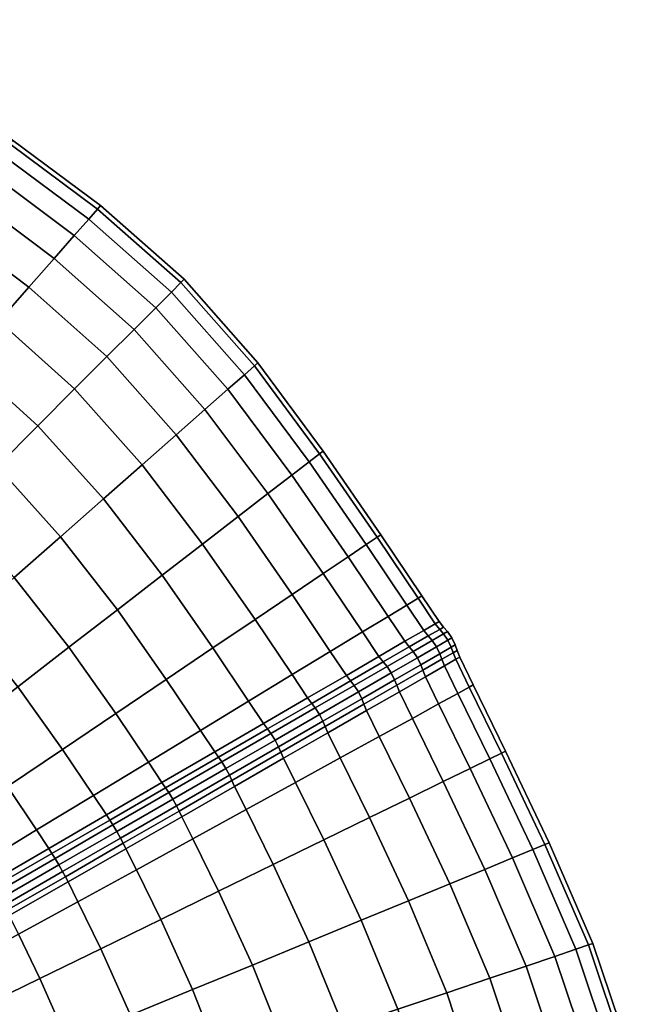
# Model space of a CAD drawing. Header units: centimetres. Extents: x -48.9 to 48.9, y -49 to 48.9.
# Tile 35 of 35: x 30 to 48, y 14 to 42.1. Entities that reach past the tile are written whole.
import ezdxf

# ---------------------------------------------------------------- set-up
doc = ezdxf.new("R2010")
doc.units = ezdxf.units.CM
doc.layers.add('Layer 01', color=18, linetype='Continuous', true_color=0x000000)

msp = doc.modelspace()

# ---------------------------------------------------------------- meshes
at = {"layer": 'Layer 01'}
mesh = msp.add_polyface(dxfattribs=at)
corners = [(32.295, 36.787, 15), (29.775, 38.652, 15), (29.698, 38.551, 16.948), (32.21, 36.69, 16.97), (29.467, 38.251, 18.864), (31.957, 36.403, 18.906), (29.086, 37.757, 20.713), (31.54, 35.929, 20.776), (28.562, 37.077, 22.467), (30.966, 35.277, 22.548), (27.904, 36.223, 24.094), (30.245, 34.458, 24.192), (30.245, 34.458, 5.808), (27.904, 36.223, 5.906), (28.562, 37.077, 7.533), (30.966, 35.277, 7.452), (29.086, 37.757, 9.287), (31.54, 35.929, 9.224), (29.467, 38.251, 11.136), (31.957, 36.403, 11.094), (29.698, 38.551, 13.052), (32.21, 36.69, 13.03), (27.386, 40.3, 15), (27.316, 40.195, 16.938), (25.641, 41.474, 15), (25.575, 41.366, 16.936), (25.38, 41.043, 18.84), (27.105, 39.883, 18.843), (26.758, 39.367, 20.683), (25.056, 40.511, 20.678), (24.612, 39.778, 22.419), (26.281, 38.658, 22.426), (25.681, 37.768, 24.043), (24.054, 38.859, 24.033), (24.969, 36.711, 25.508), (27.122, 35.209, 25.568), (27.122, 35.209, 4.432), (24.969, 36.711, 4.492), (25.681, 37.768, 5.957), (24.054, 38.859, 5.967), (24.612, 39.778, 7.581), (26.281, 38.658, 7.574), (26.758, 39.367, 9.317), (25.056, 40.511, 9.322), (25.38, 41.043, 11.16), (27.105, 39.883, 11.157), (27.316, 40.195, 13.062), (25.575, 41.366, 13.064), (24.656, 41.533, 18.842), (24.343, 40.993, 20.68), (24.847, 41.86, 13.063), (24.91, 41.97, 15), (24.656, 41.533, 11.158), (24.685, 41.987, 13.06), (24.749, 42.097, 15), (24.343, 40.993, 9.32), (24.847, 41.86, 16.937)]
mesh.append_faces([[corners[k] for k in face] for face in [(0, 1, 2, 3), (3, 2, 4, 5), (5, 4, 6, 7), (7, 6, 8, 9), (9, 8, 10, 11), (12, 13, 14, 15), (15, 14, 16, 17), (17, 16, 18, 19), (19, 18, 20, 21), (21, 20, 1, 0), (1, 22, 23, 2), (22, 24, 25, 23), (23, 25, 26, 27), (2, 23, 27, 4), (4, 27, 28, 6), (27, 26, 29, 28), (28, 29, 30, 31), (6, 28, 31, 8), (8, 31, 32, 10), (31, 30, 33, 32), (10, 32, 34, 35), (36, 37, 38, 13), (38, 39, 40, 41), (13, 38, 41, 14), (14, 41, 42, 16), (41, 40, 43, 42), (42, 43, 44, 45), (16, 42, 45, 18), (18, 45, 46, 20), (45, 44, 47, 46), (46, 47, 24, 22), (20, 46, 22, 1), (48, 49, 29, 26), (24, 47, 50, 51), (47, 44, 52, 50), (51, 50, 53, 54), (55, 52, 44, 43), (56, 48, 26, 25), (51, 56, 25, 24)]])
mesh = msp.add_polyface(dxfattribs=at)
corners = [(34.458, 30.245, 24.192), (32.473, 32.473, 24.25), (31.55, 31.55, 25.747), (33.486, 29.388, 25.681), (30.498, 30.498, 27.061), (32.378, 28.411, 26.989), (29.334, 29.334, 28.171), (31.151, 27.33, 28.094), (28.077, 28.077, 29.056), (29.827, 26.163, 28.977), (29.827, 26.163, 1.023), (28.077, 28.077, 0.944), (29.334, 29.334, 1.829), (31.151, 27.33, 1.906), (30.498, 30.498, 2.939), (32.378, 28.411, 3.011), (31.55, 31.55, 4.253), (33.486, 29.388, 4.319), (34.319, 34.319, 18.931), (31.957, 36.403, 18.906), (31.54, 35.929, 20.776), (33.869, 33.869, 20.813), (30.966, 35.277, 22.548), (33.25, 33.25, 22.596), (30.245, 34.458, 24.192), (27.904, 36.223, 24.094), (27.122, 35.209, 25.568), (29.388, 33.486, 25.681), (28.411, 32.378, 26.989), (26.23, 34.053, 26.863), (25.243, 32.773, 27.959), (27.33, 31.151, 28.094), (26.163, 29.827, 28.977), (24.176, 31.391, 28.836), (23.048, 29.93, 29.48), (24.929, 28.427, 29.624), (26.75, 26.75, 29.703), (23.649, 26.975, 30.021), (25.373, 25.373, 30.099), (25.373, 25.373, -0.099), (23.649, 26.975, -0.021), (24.929, 28.427, 0.376), (26.75, 26.75, 0.297), (26.163, 29.827, 1.023), (23.048, 29.93, 0.52), (24.176, 31.391, 1.164), (25.243, 32.773, 2.041), (27.33, 31.151, 1.906), (28.411, 32.378, 3.011), (26.23, 34.053, 3.137), (27.122, 35.209, 4.432), (29.388, 33.486, 4.319), (30.245, 34.458, 5.808), (32.473, 32.473, 5.75), (27.904, 36.223, 5.906), (30.966, 35.277, 7.452), (33.25, 33.25, 7.404), (31.54, 35.929, 9.224), (33.869, 33.869, 9.187), (31.957, 36.403, 11.094), (34.319, 34.319, 11.069), (24.969, 36.711, 25.508), (24.156, 35.505, 26.794), (23.257, 34.171, 27.881), (23.257, 34.171, 2.119), (24.156, 35.505, 3.206), (24.969, 36.711, 4.492)]
mesh.append_faces([[corners[k] for k in face] for face in [(0, 1, 2, 3), (3, 2, 4, 5), (5, 4, 6, 7), (7, 6, 8, 9), (10, 11, 12, 13), (13, 12, 14, 15), (15, 14, 16, 17), (18, 19, 20, 21), (21, 20, 22, 23), (23, 22, 24, 1), (24, 25, 26, 27), (1, 24, 27, 2), (2, 27, 28, 4), (27, 26, 29, 28), (28, 29, 30, 31), (4, 28, 31, 6), (6, 31, 32, 8), (31, 30, 33, 32), (32, 33, 34, 35), (8, 32, 35, 36), (36, 35, 37, 38), (39, 40, 41, 42), (42, 41, 43, 11), (41, 44, 45, 43), (43, 45, 46, 47), (11, 43, 47, 12), (12, 47, 48, 14), (47, 46, 49, 48), (48, 49, 50, 51), (14, 48, 51, 16), (16, 51, 52, 53), (51, 50, 54, 52), (53, 52, 55, 56), (56, 55, 57, 58), (58, 57, 59, 60), (26, 61, 62, 29), (29, 62, 63, 30), (46, 64, 65, 49), (49, 65, 66, 50)]])
mesh = msp.add_polyface(dxfattribs=at)
corners = [(39.883, 27.105, 11.157), (38.251, 29.467, 11.136), (38.551, 29.698, 13.052), (40.195, 27.316, 13.062), (38.652, 29.775, 15), (40.3, 27.386, 15), (39.883, 27.105, 18.843), (38.251, 29.467, 18.864), (37.757, 29.086, 20.713), (39.367, 26.758, 20.683), (37.077, 28.562, 22.467), (38.658, 26.281, 22.426), (36.223, 27.904, 24.094), (37.768, 25.681, 24.043), (37.768, 25.681, 5.957), (36.223, 27.904, 5.906), (37.077, 28.562, 7.533), (38.658, 26.281, 7.574), (37.757, 29.086, 9.287), (39.367, 26.758, 9.317), (38.551, 29.698, 16.948), (40.195, 27.316, 16.938), (36.787, 32.295, 15), (36.69, 32.21, 16.97), (34.683, 34.683, 15), (34.591, 34.591, 16.983), (34.319, 34.319, 18.931), (36.403, 31.957, 18.906), (35.929, 31.54, 20.776), (33.869, 33.869, 20.813), (33.25, 33.25, 22.596), (35.277, 30.966, 22.548), (34.458, 30.245, 24.192), (32.473, 32.473, 24.25), (33.486, 29.388, 25.681), (35.209, 27.122, 25.568), (32.378, 28.411, 26.989), (34.053, 26.23, 26.863), (34.053, 26.23, 3.137), (32.378, 28.411, 3.011), (33.486, 29.388, 4.319), (35.209, 27.122, 4.432), (34.458, 30.245, 5.808), (31.55, 31.55, 4.253), (32.473, 32.473, 5.75), (33.25, 33.25, 7.404), (35.277, 30.966, 7.452), (35.929, 31.54, 9.224), (33.869, 33.869, 9.187), (34.319, 34.319, 11.069), (36.403, 31.957, 11.094), (36.69, 32.21, 13.03), (34.591, 34.591, 13.017), (32.295, 36.787, 15), (32.21, 36.69, 16.97), (31.957, 36.403, 18.906), (31.957, 36.403, 11.094), (32.21, 36.69, 13.03)]
mesh.append_faces([[corners[k] for k in face] for face in [(0, 1, 2, 3), (3, 2, 4, 5), (6, 7, 8, 9), (9, 8, 10, 11), (11, 10, 12, 13), (14, 15, 16, 17), (17, 16, 18, 19), (19, 18, 1, 0), (5, 4, 20, 21), (21, 20, 7, 6), (4, 22, 23, 20), (22, 24, 25, 23), (23, 25, 26, 27), (20, 23, 27, 7), (7, 27, 28, 8), (27, 26, 29, 28), (28, 29, 30, 31), (8, 28, 31, 10), (10, 31, 32, 12), (31, 30, 33, 32), (12, 32, 34, 35), (35, 34, 36, 37), (38, 39, 40, 41), (41, 40, 42, 15), (40, 43, 44, 42), (42, 44, 45, 46), (15, 42, 46, 16), (16, 46, 47, 18), (46, 45, 48, 47), (47, 48, 49, 50), (18, 47, 50, 1), (1, 50, 51, 2), (50, 49, 52, 51), (51, 52, 24, 22), (2, 51, 22, 4), (24, 53, 54, 25), (25, 54, 55, 26), (49, 56, 57, 52), (52, 57, 53, 24)]])
mesh = msp.add_polyface(dxfattribs=at)
corners = [(37.768, 25.681, 24.043), (36.223, 27.904, 24.094), (35.209, 27.122, 25.568), (36.711, 24.969, 25.508), (37.767, 23.391, 25.493), (35.505, 24.156, 26.794), (36.522, 22.635, 26.775), (34.053, 26.23, 26.863), (32.773, 25.243, 27.959), (34.171, 23.257, 27.881), (35.145, 21.799, 27.856), (32.731, 22.285, 28.75), (33.66, 20.896, 28.717), (31.391, 24.176, 28.836), (31.209, 21.258, 29.386), (32.091, 19.943, 29.345), (32.091, 19.943, 0.655), (31.209, 21.258, 0.614), (32.731, 22.285, 1.25), (33.66, 20.896, 1.283), (31.391, 24.176, 1.164), (32.773, 25.243, 2.041), (34.171, 23.257, 2.119), (35.145, 21.799, 2.144), (35.505, 24.156, 3.206), (36.522, 22.635, 3.225), (34.053, 26.23, 3.137), (35.209, 27.122, 4.432), (36.711, 24.969, 4.492), (37.767, 23.391, 4.507), (36.223, 27.904, 5.906), (37.768, 25.681, 5.957), (32.378, 28.411, 26.989), (31.151, 27.33, 28.094), (31.151, 27.33, 1.906), (32.378, 28.411, 3.011), (35.555, 21.183, 27.856), (36.95, 21.994, 26.776), (35.661, 21.033, 27.873), (37.061, 21.841, 26.792), (35.555, 21.183, 2.144), (34.049, 20.308, 1.285), (35.661, 21.033, 2.127), (34.15, 20.161, 1.268), (34.049, 20.308, 28.715), (34.15, 20.161, 28.732), (36.95, 21.994, 3.224), (37.061, 21.841, 3.208), (36.045, 20.367, 2.127), (37.445, 21.175, 3.208), (37.522, 21.003, 3.224), (36.122, 20.2, 2.144), (37.445, 21.175, 26.792), (36.045, 20.367, 27.873), (36.122, 20.2, 27.856), (37.522, 21.003, 26.776), (35.976, 20.519, 2.099), (37.379, 21.329, 3.182), (35.875, 20.712, 2.083), (37.28, 21.524, 3.167), (35.758, 20.897, 2.099), (37.161, 21.707, 3.182), (35.661, 21.033, 2.127), (37.061, 21.841, 3.208), (34.36, 19.838, 28.779), (35.875, 20.712, 27.917), (35.758, 20.897, 27.901), (34.245, 20.023, 28.763), (35.661, 21.033, 27.873), (34.15, 20.161, 28.732), (34.245, 20.023, 1.237), (34.15, 20.161, 1.268), (35.661, 21.033, 2.127), (37.379, 21.329, 26.818), (35.976, 20.519, 27.901), (37.28, 21.524, 26.833), (37.161, 21.707, 26.818), (37.061, 21.841, 26.792), (35.661, 21.033, 27.873)]
mesh.append_faces([[corners[k] for k in face] for face in [(0, 1, 2, 3), (4, 3, 5, 6), (3, 2, 7, 5), (5, 7, 8, 9), (6, 5, 9, 10), (10, 9, 11, 12), (9, 8, 13, 11), (12, 11, 14, 15), (16, 17, 18, 19), (18, 20, 21, 22), (19, 18, 22, 23), (23, 22, 24, 25), (22, 21, 26, 24), (24, 26, 27, 28), (25, 24, 28, 29), (28, 27, 30, 31), (7, 32, 33, 8), (21, 34, 35, 26), (6, 10, 36, 37), (37, 36, 38, 39), (19, 23, 40, 41), (41, 40, 42, 43), (10, 12, 44, 36), (36, 44, 45, 38), (23, 25, 46, 40), (40, 46, 47, 42), (48, 49, 50, 51), (52, 53, 54, 55), (49, 48, 56, 57), (57, 56, 58, 59), (59, 58, 60, 61), (61, 60, 62, 63), (64, 65, 66, 67), (67, 66, 68, 69), (60, 70, 71, 72), (53, 52, 73, 74), (74, 73, 75, 65), (65, 75, 76, 66), (66, 76, 77, 78)]])
mesh = msp.add_polyface(dxfattribs=at)
corners = [(32.731, 22.285, 28.75), (31.391, 24.176, 28.836), (29.93, 23.048, 29.48), (31.209, 21.258, 29.386), (32.091, 19.943, 29.345), (29.631, 20.193, 29.777), (30.465, 18.955, 29.728), (28.414, 21.877, 29.878), (26.869, 20.682, 30.024), (28.023, 19.107, 29.917), (28.811, 17.949, 29.86), (26.413, 18.019, 29.802), (27.155, 16.942, 29.737), (27.155, 16.942, 0.263), (26.413, 18.019, 0.198), (28.023, 19.107, 0.083), (28.811, 17.949, 0.14), (29.631, 20.193, 0.223), (30.465, 18.955, 0.272), (26.869, 20.682, -0.024), (28.414, 21.877, 0.122), (29.93, 23.048, 0.52), (31.209, 21.258, 0.614), (32.091, 19.943, 0.655), (31.391, 24.176, 1.164), (32.731, 22.285, 1.25), (32.773, 25.243, 27.959), (31.151, 27.33, 28.094), (29.827, 26.163, 28.977), (28.077, 28.077, 29.056), (26.75, 26.75, 29.703), (28.427, 24.929, 29.624), (26.975, 23.649, 30.021), (25.496, 22.345, 30.164), (26.975, 23.649, -0.021), (28.427, 24.929, 0.376), (29.827, 26.163, 1.023), (26.75, 26.75, 0.297), (28.077, 28.077, 0.944), (31.151, 27.33, 1.906), (32.773, 25.243, 2.041), (30.814, 18.428, 0.282), (29.139, 17.455, 0.154), (32.46, 19.385, 0.661), (32.556, 19.24, 0.642), (30.905, 18.287, 0.263), (29.224, 17.317, 0.136), (30.814, 18.428, 29.718), (32.46, 19.385, 29.339), (29.139, 17.455, 29.846), (29.224, 17.317, 29.864), (30.905, 18.287, 29.737), (32.556, 19.24, 29.358), (29.609, 16.651, 29.864), (31.289, 17.621, 29.737), (31.21, 17.767, 29.769), (29.526, 16.795, 29.897), (31.103, 17.957, 29.787), (29.417, 16.984, 29.915), (30.992, 18.145, 29.769), (29.308, 17.172, 29.897), (32.647, 19.1, 29.389), (32.556, 19.24, 29.358), (30.905, 18.287, 29.737), (30.905, 18.287, 29.737), (29.224, 17.317, 29.864), (31.289, 17.621, 0.263), (29.609, 16.651, 0.136), (29.526, 16.795, 0.103), (31.21, 17.767, 0.231), (29.417, 16.984, 0.085), (31.103, 17.957, 0.213), (29.308, 17.172, 0.103), (30.992, 18.145, 0.231), (29.224, 17.317, 0.136), (30.905, 18.287, 0.263), (32.647, 19.1, 0.611), (30.905, 18.287, 0.263), (32.556, 19.24, 0.642)]
mesh.append_faces([[corners[k] for k in face] for face in [(0, 1, 2, 3), (4, 3, 5, 6), (3, 2, 7, 5), (5, 7, 8, 9), (6, 5, 9, 10), (10, 9, 11, 12), (13, 14, 15, 16), (16, 15, 17, 18), (15, 19, 20, 17), (17, 20, 21, 22), (18, 17, 22, 23), (22, 21, 24, 25), (26, 27, 28, 1), (28, 29, 30, 31), (1, 28, 31, 2), (2, 31, 32, 7), (7, 32, 33, 8), (20, 34, 35, 21), (21, 35, 36, 24), (35, 37, 38, 36), (24, 36, 39, 40), (16, 18, 41, 42), (18, 23, 43, 41), (41, 43, 44, 45), (42, 41, 45, 46), (4, 6, 47, 48), (6, 10, 49, 47), (47, 49, 50, 51), (48, 47, 51, 52), (53, 54, 55, 56), (56, 55, 57, 58), (58, 57, 59, 60), (59, 61, 62, 63), (60, 59, 64, 65), (66, 67, 68, 69), (69, 68, 70, 71), (71, 70, 72, 73), (73, 72, 74, 75), (76, 73, 77, 78)]])
mesh = msp.add_polyface(dxfattribs=at)
corners = [(41.043, 25.38, 11.16), (39.883, 27.105, 11.157), (40.195, 27.316, 13.062), (41.366, 25.575, 13.064), (40.3, 27.386, 15), (41.474, 25.641, 15), (41.043, 25.38, 18.84), (39.883, 27.105, 18.843), (39.367, 26.758, 20.683), (40.511, 25.056, 20.678), (38.658, 26.281, 22.426), (39.778, 24.612, 22.419), (37.768, 25.681, 24.043), (38.859, 24.054, 24.033), (36.711, 24.969, 25.508), (37.767, 23.391, 25.493), (37.767, 23.391, 4.507), (36.711, 24.969, 4.492), (37.768, 25.681, 5.957), (38.859, 24.054, 5.967), (38.658, 26.281, 7.574), (39.778, 24.612, 7.581), (39.367, 26.758, 9.317), (40.511, 25.056, 9.322), (40.195, 27.316, 16.938), (41.366, 25.575, 16.936), (40.993, 24.343, 20.68), (41.533, 24.656, 18.842), (40.251, 23.912, 22.422), (40.372, 23.753, 22.432), (41.117, 24.183, 20.688), (41.658, 24.496, 18.847), (39.319, 23.37, 24.036), (38.212, 22.727, 25.496), (39.437, 23.213, 24.049), (39.319, 23.37, 5.964), (38.212, 22.727, 4.504), (40.251, 23.912, 7.578), (40.372, 23.753, 7.568), (39.437, 23.213, 5.951), (41.86, 24.847, 16.937), (40.993, 24.343, 9.32), (41.533, 24.656, 11.158), (41.658, 24.496, 11.153), (41.117, 24.183, 9.312), (41.502, 23.517, 9.312), (40.757, 23.087, 7.568), (40.698, 23.246, 7.552), (41.444, 23.676, 9.299), (40.603, 23.442, 7.543), (41.35, 23.873, 9.292), (40.48, 23.623, 7.552), (41.227, 24.054, 9.299), (40.372, 23.753, 7.568), (41.117, 24.183, 9.312), (41.769, 24.367, 11.144), (41.117, 24.183, 9.312), (41.658, 24.496, 11.153), (39.543, 23.082, 5.932), (39.437, 23.213, 5.951), (40.372, 23.753, 7.568), (39.543, 23.082, 24.068), (40.48, 23.623, 22.448), (40.372, 23.753, 22.432), (39.437, 23.213, 24.049), (40.757, 23.087, 22.432), (41.502, 23.517, 20.688), (41.444, 23.676, 20.701), (40.698, 23.246, 22.448), (41.35, 23.873, 20.708), (40.603, 23.442, 22.457), (41.227, 24.054, 20.701), (41.769, 24.367, 18.856), (41.658, 24.496, 18.847), (41.117, 24.183, 20.688), (41.117, 24.183, 20.688), (40.372, 23.753, 22.432)]
mesh.append_faces([[corners[k] for k in face] for face in [(0, 1, 2, 3), (3, 2, 4, 5), (6, 7, 8, 9), (9, 8, 10, 11), (11, 10, 12, 13), (13, 12, 14, 15), (16, 17, 18, 19), (19, 18, 20, 21), (21, 20, 22, 23), (23, 22, 1, 0), (5, 4, 24, 25), (25, 24, 7, 6), (6, 9, 26, 27), (9, 11, 28, 26), (26, 28, 29, 30), (27, 26, 30, 31), (11, 13, 32, 28), (13, 15, 33, 32), (28, 32, 34, 29), (16, 19, 35, 36), (19, 21, 37, 35), (35, 37, 38, 39), (25, 6, 27, 40), (21, 23, 41, 37), (23, 0, 42, 41), (41, 42, 43, 44), (37, 41, 44, 38), (45, 46, 47, 48), (48, 47, 49, 50), (50, 49, 51, 52), (52, 51, 53, 54), (55, 52, 56, 57), (51, 58, 59, 60), (61, 62, 63, 64), (65, 66, 67, 68), (68, 67, 69, 70), (70, 69, 71, 62), (71, 72, 73, 74), (62, 71, 75, 76)]])
mesh = msp.add_polyface(dxfattribs=at)
corners = [(42.043, 23.829, 18.847), (41.502, 23.517, 20.688), (41.578, 23.33, 20.68), (42.12, 23.64, 18.842), (42.482, 24.083, 15), (42.371, 24.019, 16.94), (42.448, 23.829, 16.937), (42.558, 23.892, 15), (42.501, 22.854, 18.84), (42.832, 23.036, 16.936), (42.943, 23.097, 15), (41.474, 25.641, 15), (41.366, 25.575, 16.936), (41.86, 24.847, 16.937), (41.97, 24.91, 15), (41.533, 24.656, 18.842), (41.658, 24.496, 18.847), (41.987, 24.685, 16.94), (42.097, 24.749, 15), (41.502, 23.517, 9.312), (42.043, 23.829, 11.153), (42.12, 23.64, 11.158), (41.578, 23.33, 9.32), (41.987, 24.685, 13.06), (41.86, 24.847, 13.063), (41.658, 24.496, 11.153), (41.533, 24.656, 11.158), (41.043, 25.38, 11.16), (41.366, 25.575, 13.064), (42.832, 23.036, 13.064), (42.448, 23.829, 13.063), (42.501, 22.854, 11.16), (42.371, 24.019, 13.06), (41.444, 23.676, 9.299), (41.987, 23.99, 11.144), (41.35, 23.873, 9.292), (41.893, 24.187, 11.14), (41.227, 24.054, 9.299), (41.769, 24.367, 11.144), (41.987, 23.99, 18.856), (41.444, 23.676, 20.701), (41.893, 24.187, 18.86), (41.35, 23.873, 20.708), (41.769, 24.367, 18.856), (41.227, 24.054, 20.701), (41.658, 24.496, 11.153), (41.987, 24.685, 13.06), (42.098, 24.557, 13.056), (41.987, 24.685, 13.06), (42.097, 24.749, 15), (42.209, 24.621, 15), (42.333, 24.441, 15), (42.223, 24.377, 13.053), (42.316, 24.18, 13.056), (42.427, 24.243, 15), (42.316, 24.18, 16.944), (42.223, 24.377, 16.947), (42.098, 24.557, 16.944), (42.097, 24.749, 15), (41.987, 24.685, 16.94), (41.987, 24.685, 16.94), (41.658, 24.496, 18.847)]
mesh.append_faces([[corners[k] for k in face] for face in [(0, 1, 2, 3), (4, 5, 6, 7), (5, 0, 3, 6), (6, 3, 8, 9), (7, 6, 9, 10), (11, 12, 13, 14), (13, 15, 16, 17), (14, 13, 17, 18), (19, 20, 21, 22), (18, 23, 24, 14), (23, 25, 26, 24), (24, 26, 27, 28), (14, 24, 28, 11), (10, 29, 30, 7), (29, 31, 21, 30), (30, 21, 20, 32), (7, 30, 32, 4), (20, 19, 33, 34), (34, 33, 35, 36), (36, 35, 37, 38), (1, 0, 39, 40), (40, 39, 41, 42), (42, 41, 43, 44), (45, 46, 47, 38), (48, 49, 50, 47), (47, 50, 51, 52), (38, 47, 52, 36), (36, 52, 53, 34), (52, 51, 54, 53), (53, 54, 4, 32), (34, 53, 32, 20), (0, 5, 55, 39), (5, 4, 54, 55), (55, 54, 51, 56), (39, 55, 56, 41), (41, 56, 57, 43), (56, 51, 50, 57), (57, 50, 58, 59), (43, 57, 60, 61)]])
mesh = msp.add_polyface(dxfattribs=at)
corners = [(41.093, 16.931, 25.568), (39.979, 19.308, 25.508), (38.672, 18.67, 26.794), (39.743, 16.375, 26.863), (39.141, 21.012, 25.493), (37.864, 20.312, 26.775), (36.451, 19.538, 27.856), (37.226, 17.965, 27.881), (37.226, 17.965, 2.119), (36.451, 19.538, 2.144), (37.864, 20.312, 3.225), (38.672, 18.67, 3.206), (39.141, 21.012, 4.507), (39.979, 19.308, 4.492), (39.743, 16.375, 3.137), (41.093, 16.931, 4.432), (39.319, 23.37, 24.036), (38.212, 22.727, 25.496), (38.327, 22.572, 25.51), (39.437, 23.213, 24.049), (37.767, 23.391, 25.493), (36.522, 22.635, 26.775), (36.95, 21.994, 26.776), (37.061, 21.841, 26.792), (36.522, 22.635, 3.225), (37.767, 23.391, 4.507), (38.212, 22.727, 4.504), (36.95, 21.994, 3.224), (38.327, 22.572, 4.49), (37.061, 21.841, 3.208), (39.319, 23.37, 5.964), (39.437, 23.213, 5.951), (39.821, 22.547, 24.049), (38.711, 21.906, 25.51), (38.788, 21.729, 25.496), (39.898, 22.366, 24.036), (40.26, 21.626, 24.033), (38.711, 21.906, 4.49), (39.821, 22.547, 5.951), (39.898, 22.366, 5.964), (38.788, 21.729, 4.504), (40.26, 21.626, 5.967), (37.445, 21.175, 3.208), (37.522, 21.003, 3.224), (36.122, 20.2, 2.144), (37.445, 21.175, 26.792), (37.522, 21.003, 26.776), (36.122, 20.2, 27.856), (38.648, 22.062, 4.466), (39.761, 22.704, 5.932), (38.55, 22.257, 4.454), (39.664, 22.9, 5.921), (40.603, 23.442, 7.543), (39.543, 23.082, 5.932), (40.48, 23.623, 7.552), (38.43, 22.439, 4.466), (38.327, 22.572, 4.49), (39.437, 23.213, 5.951), (37.379, 21.329, 3.182), (37.28, 21.524, 3.167), (37.161, 21.707, 3.182), (37.061, 21.841, 3.208), (38.327, 22.572, 4.49), (38.648, 22.062, 25.534), (37.379, 21.329, 26.818), (38.55, 22.257, 25.546), (37.28, 21.524, 26.833), (38.43, 22.439, 25.534), (37.161, 21.707, 26.818), (38.327, 22.572, 25.51), (37.061, 21.841, 26.792), (39.761, 22.704, 24.068), (39.664, 22.9, 24.079), (39.543, 23.082, 24.068), (39.437, 23.213, 24.049), (38.327, 22.572, 25.51)]
mesh.append_faces([[corners[k] for k in face] for face in [(0, 1, 2, 3), (1, 4, 5, 2), (2, 5, 6, 7), (8, 9, 10, 11), (11, 10, 12, 13), (14, 11, 13, 15), (16, 17, 18, 19), (20, 21, 22, 17), (17, 22, 23, 18), (24, 25, 26, 27), (27, 26, 28, 29), (26, 30, 31, 28), (32, 33, 34, 35), (35, 34, 4, 36), (37, 38, 39, 40), (40, 39, 41, 12), (42, 37, 40, 43), (43, 40, 12, 10), (44, 43, 10, 9), (33, 45, 46, 34), (46, 47, 6, 5), (34, 46, 5, 4), (38, 37, 48, 49), (49, 48, 50, 51), (52, 51, 53, 54), (51, 50, 55, 53), (53, 55, 56, 57), (37, 42, 58, 48), (48, 58, 59, 50), (50, 59, 60, 55), (55, 60, 61, 62), (45, 33, 63, 64), (64, 63, 65, 66), (66, 65, 67, 68), (68, 67, 69, 70), (33, 32, 71, 63), (63, 71, 72, 65), (65, 72, 73, 67), (67, 73, 74, 75)]])
mesh = msp.add_polyface(dxfattribs=at)
corners = [(44.645, 18.393, 11.136), (43.415, 20.987, 11.157), (43.754, 21.152, 13.062), (44.994, 18.537, 13.052), (42.501, 22.854, 11.16), (42.832, 23.036, 13.064), (42.943, 23.097, 15), (43.868, 21.208, 15), (45.112, 18.586, 15), (43.754, 21.152, 16.938), (44.994, 18.537, 16.948), (42.832, 23.036, 16.936), (42.501, 22.854, 18.84), (43.415, 20.987, 18.843), (44.645, 18.393, 18.864), (42.857, 20.714, 20.683), (44.068, 18.155, 20.713), (41.955, 22.555, 20.678), (41.204, 22.143, 22.419), (42.089, 20.339, 22.426), (43.274, 17.829, 22.467), (41.124, 19.867, 24.043), (42.277, 17.418, 24.094), (40.26, 21.626, 24.033), (39.141, 21.012, 25.493), (39.979, 19.308, 25.508), (41.093, 16.931, 25.568), (41.093, 16.931, 4.432), (39.979, 19.308, 4.492), (41.124, 19.867, 5.957), (42.277, 17.418, 5.906), (39.141, 21.012, 4.507), (40.26, 21.626, 5.967), (41.204, 22.143, 7.581), (42.089, 20.339, 7.574), (43.274, 17.829, 7.533), (42.857, 20.714, 9.317), (44.068, 18.155, 9.287), (41.955, 22.555, 9.322), (41.502, 23.517, 20.688), (40.757, 23.087, 22.432), (40.834, 22.903, 22.422), (41.578, 23.33, 20.68), (42.12, 23.64, 18.842), (39.821, 22.547, 24.049), (39.898, 22.366, 24.036), (40.757, 23.087, 7.568), (41.502, 23.517, 9.312), (41.578, 23.33, 9.32), (40.834, 22.903, 7.578), (42.12, 23.64, 11.158), (39.821, 22.547, 5.951), (39.898, 22.366, 5.964), (39.761, 22.704, 5.932), (40.698, 23.246, 7.552), (39.664, 22.9, 5.921), (40.603, 23.442, 7.543), (40.698, 23.246, 22.448), (39.761, 22.704, 24.068), (40.603, 23.442, 22.457), (39.664, 22.9, 24.079), (40.48, 23.623, 22.448), (39.543, 23.082, 24.068)]
mesh.append_faces([[corners[k] for k in face] for face in [(0, 1, 2, 3), (1, 4, 5, 2), (2, 5, 6, 7), (3, 2, 7, 8), (8, 7, 9, 10), (7, 6, 11, 9), (9, 11, 12, 13), (10, 9, 13, 14), (14, 13, 15, 16), (13, 12, 17, 15), (15, 17, 18, 19), (16, 15, 19, 20), (20, 19, 21, 22), (19, 18, 23, 21), (21, 23, 24, 25), (22, 21, 25, 26), (27, 28, 29, 30), (28, 31, 32, 29), (29, 32, 33, 34), (30, 29, 34, 35), (35, 34, 36, 37), (34, 33, 38, 36), (36, 38, 4, 1), (37, 36, 1, 0), (39, 40, 41, 42), (42, 41, 18, 17), (43, 42, 17, 12), (40, 44, 45, 41), (41, 45, 23, 18), (46, 47, 48, 49), (48, 50, 4, 38), (49, 48, 38, 33), (51, 46, 49, 52), (52, 49, 33, 32), (46, 51, 53, 54), (54, 53, 55, 56), (44, 40, 57, 58), (58, 57, 59, 60), (60, 59, 61, 62)]])
mesh = msp.add_polyface(dxfattribs=at)
corners = [(37.226, 17.965, 27.881), (36.451, 19.538, 27.856), (34.927, 18.702, 28.717), (35.665, 17.203, 28.75), (33.317, 17.82, 29.345), (34.015, 16.399, 29.386), (34.015, 16.399, 0.614), (33.317, 17.82, 0.655), (34.927, 18.702, 1.283), (35.665, 17.203, 1.25), (36.451, 19.538, 2.144), (37.226, 17.965, 2.119), (32.091, 19.943, 0.655), (33.66, 20.896, 1.283), (34.049, 20.308, 1.285), (32.46, 19.385, 0.661), (34.15, 20.161, 1.268), (32.556, 19.24, 0.642), (33.66, 20.896, 28.717), (32.091, 19.943, 29.345), (32.46, 19.385, 29.339), (34.049, 20.308, 28.715), (32.556, 19.24, 29.358), (34.15, 20.161, 28.732), (32.941, 18.574, 29.358), (31.289, 17.621, 29.737), (31.366, 17.471, 29.718), (33.018, 18.419, 29.339), (31.648, 16.906, 29.728), (36.045, 20.367, 27.873), (34.535, 19.495, 28.732), (34.612, 19.334, 28.715), (36.122, 20.2, 27.856), (32.941, 18.574, 0.642), (34.535, 19.495, 1.268), (34.612, 19.334, 1.285), (33.018, 18.419, 0.661), (36.045, 20.367, 2.127), (36.122, 20.2, 2.144), (31.289, 17.621, 0.263), (31.366, 17.471, 0.282), (31.648, 16.906, 0.272), (32.865, 18.723, 29.389), (31.21, 17.767, 29.769), (32.76, 18.914, 29.407), (31.103, 17.957, 29.787), (32.647, 19.1, 29.389), (30.992, 18.145, 29.769), (34.463, 19.645, 28.763), (35.976, 20.519, 27.901), (35.875, 20.712, 27.917), (34.36, 19.838, 28.779), (34.245, 20.023, 28.763), (34.15, 20.161, 28.732), (32.556, 19.24, 29.358), (34.463, 19.645, 1.237), (35.976, 20.519, 2.099), (32.865, 18.723, 0.611), (32.76, 18.914, 0.593), (34.36, 19.838, 1.221), (35.875, 20.712, 2.083), (34.245, 20.023, 1.237), (35.758, 20.897, 2.099), (32.647, 19.1, 0.611), (32.556, 19.24, 0.642), (34.15, 20.161, 1.268), (31.21, 17.767, 0.231), (31.103, 17.957, 0.213), (30.992, 18.145, 0.231)]
mesh.append_faces([[corners[k] for k in face] for face in [(0, 1, 2, 3), (3, 2, 4, 5), (6, 7, 8, 9), (9, 8, 10, 11), (12, 13, 14, 15), (15, 14, 16, 17), (18, 19, 20, 21), (21, 20, 22, 23), (24, 25, 26, 27), (27, 26, 28, 4), (29, 30, 31, 32), (30, 24, 27, 31), (31, 27, 4, 2), (32, 31, 2, 1), (33, 34, 35, 36), (34, 37, 38, 35), (35, 38, 10, 8), (36, 35, 8, 7), (39, 33, 36, 40), (40, 36, 7, 41), (25, 24, 42, 43), (43, 42, 44, 45), (45, 44, 46, 47), (24, 30, 48, 42), (30, 29, 49, 48), (48, 49, 50, 51), (42, 48, 51, 44), (44, 51, 52, 46), (46, 52, 53, 54), (37, 34, 55, 56), (34, 33, 57, 55), (55, 57, 58, 59), (56, 55, 59, 60), (60, 59, 61, 62), (59, 58, 63, 61), (61, 63, 64, 65), (33, 39, 66, 57), (57, 66, 67, 58), (58, 67, 68, 63)]])
mesh = msp.add_polyface(dxfattribs=at)
corners = [(40.794, 13.834, 26.989), (39.743, 16.375, 26.863), (38.247, 15.761, 27.959), (39.244, 13.313, 28.094), (41.661, 11.163, 27.061), (40.071, 10.737, 28.171), (37.571, 12.749, 28.977), (38.354, 10.277, 29.056), (36.633, 15.098, 28.836), (34.925, 14.397, 29.48), (35.803, 12.154, 29.624), (33.153, 13.669, 29.878), (33.968, 11.537, 30.021), (31.346, 12.928, 30.024), (32.099, 10.908, 30.164), (29.535, 12.186, 29.912), (30.227, 10.278, 30.047), (30.227, 10.278, -0.047), (29.535, 12.186, 0.088), (31.346, 12.928, -0.024), (32.099, 10.908, -0.164), (33.153, 13.669, 0.122), (33.968, 11.537, -0.021), (34.925, 14.397, 0.52), (35.803, 12.154, 0.376), (36.541, 9.791, 0.297), (37.571, 12.749, 1.023), (38.354, 10.277, 0.944), (36.633, 15.098, 1.164), (38.247, 15.761, 2.041), (39.244, 13.313, 1.906), (40.071, 10.737, 1.829), (40.794, 13.834, 3.011), (41.661, 11.163, 2.939), (39.743, 16.375, 3.137), (38.672, 18.67, 26.794), (37.226, 17.965, 27.881), (35.665, 17.203, 28.75), (34.015, 16.399, 29.386), (32.303, 15.565, 29.777), (33.317, 17.82, 29.345), (31.648, 16.906, 29.728), (29.949, 15.976, 29.86), (30.559, 14.716, 29.917), (28.811, 13.865, 29.802), (28.25, 15.046, 29.737), (28.811, 13.865, 0.198), (28.25, 15.046, 0.263), (29.949, 15.976, 0.14), (30.559, 14.716, 0.083), (32.303, 15.565, 0.223), (31.648, 16.906, 0.272), (33.317, 17.82, 0.655), (34.015, 16.399, 0.614), (35.665, 17.203, 1.25), (37.226, 17.965, 2.119), (38.672, 18.67, 3.206), (31.289, 17.621, 29.737), (29.609, 16.651, 29.864), (29.685, 16.508, 29.846), (31.366, 17.471, 29.718), (29.609, 16.651, 0.136), (31.289, 17.621, 0.263), (31.366, 17.471, 0.282), (29.685, 16.508, 0.154)]
mesh.append_faces([[corners[k] for k in face] for face in [(0, 1, 2, 3), (4, 0, 3, 5), (5, 3, 6, 7), (3, 2, 8, 6), (6, 8, 9, 10), (10, 9, 11, 12), (12, 11, 13, 14), (14, 13, 15, 16), (17, 18, 19, 20), (20, 19, 21, 22), (22, 21, 23, 24), (25, 24, 26, 27), (24, 23, 28, 26), (26, 28, 29, 30), (27, 26, 30, 31), (31, 30, 32, 33), (30, 29, 34, 32), (1, 35, 36, 2), (2, 36, 37, 8), (8, 37, 38, 9), (9, 38, 39, 11), (38, 40, 41, 39), (39, 41, 42, 43), (11, 39, 43, 13), (13, 43, 44, 15), (43, 42, 45, 44), (46, 47, 48, 49), (18, 46, 49, 19), (19, 49, 50, 21), (49, 48, 51, 50), (50, 51, 52, 53), (21, 50, 53, 23), (23, 53, 54, 28), (28, 54, 55, 29), (29, 55, 56, 34), (57, 58, 59, 60), (60, 59, 42, 41), (61, 62, 63, 64), (64, 63, 51, 48)]])
mesh = msp.add_polyface(dxfattribs=at)
corners = [(48.006, 9.575, 15), (47.378, 12.695, 15), (47.253, 12.661, 16.983), (47.88, 9.55, 16.97), (46.88, 12.561, 18.931), (47.504, 9.474, 18.906), (46.266, 12.397, 20.813), (46.885, 9.35, 20.776), (45.421, 12.17, 22.596), (46.034, 9.179, 22.548), (44.359, 11.886, 24.25), (44.964, 8.963, 24.192), (43.099, 11.548, 25.747), (43.694, 8.708, 25.681), (44.964, 8.963, 5.808), (44.359, 11.886, 5.75), (45.421, 12.17, 7.404), (46.034, 9.179, 7.452), (46.266, 12.397, 9.187), (46.885, 9.35, 9.224), (46.88, 12.561, 11.069), (47.504, 9.474, 11.094), (47.253, 12.661, 13.017), (47.88, 9.55, 13.03), (46.362, 15.711, 15), (46.24, 15.67, 16.97), (45.112, 18.586, 15), (44.994, 18.537, 16.948), (44.645, 18.393, 18.864), (45.877, 15.547, 18.906), (45.279, 15.346, 20.776), (44.068, 18.155, 20.713), (43.274, 17.829, 22.467), (44.456, 15.068, 22.548), (43.422, 14.719, 24.192), (42.277, 17.418, 24.094), (41.093, 16.931, 25.568), (42.194, 14.306, 25.681), (40.794, 13.834, 26.989), (41.661, 11.163, 27.061), (39.743, 16.375, 26.863), (40.794, 13.834, 3.011), (39.743, 16.375, 3.137), (41.093, 16.931, 4.432), (42.194, 14.306, 4.319), (41.661, 11.163, 2.939), (43.099, 11.548, 4.253), (43.422, 14.719, 5.808), (42.277, 17.418, 5.906), (43.274, 17.829, 7.533), (44.456, 15.068, 7.452), (45.279, 15.346, 9.224), (44.068, 18.155, 9.287), (44.645, 18.393, 11.136), (45.877, 15.547, 11.094), (46.24, 15.67, 13.03), (44.994, 18.537, 13.052)]
mesh.append_faces([[corners[k] for k in face] for face in [(0, 1, 2, 3), (3, 2, 4, 5), (5, 4, 6, 7), (7, 6, 8, 9), (9, 8, 10, 11), (11, 10, 12, 13), (14, 15, 16, 17), (17, 16, 18, 19), (19, 18, 20, 21), (21, 20, 22, 23), (23, 22, 1, 0), (1, 24, 25, 2), (24, 26, 27, 25), (25, 27, 28, 29), (2, 25, 29, 4), (4, 29, 30, 6), (29, 28, 31, 30), (30, 31, 32, 33), (6, 30, 33, 8), (8, 33, 34, 10), (33, 32, 35, 34), (34, 35, 36, 37), (10, 34, 37, 12), (12, 37, 38, 39), (37, 36, 40, 38), (41, 42, 43, 44), (45, 41, 44, 46), (46, 44, 47, 15), (44, 43, 48, 47), (47, 48, 49, 50), (15, 47, 50, 16), (16, 50, 51, 18), (50, 49, 52, 51), (51, 52, 53, 54), (18, 51, 54, 20), (20, 54, 55, 22), (54, 53, 56, 55), (55, 56, 26, 24), (22, 55, 24, 1)]])

doc.saveas('drawing.dxf')
